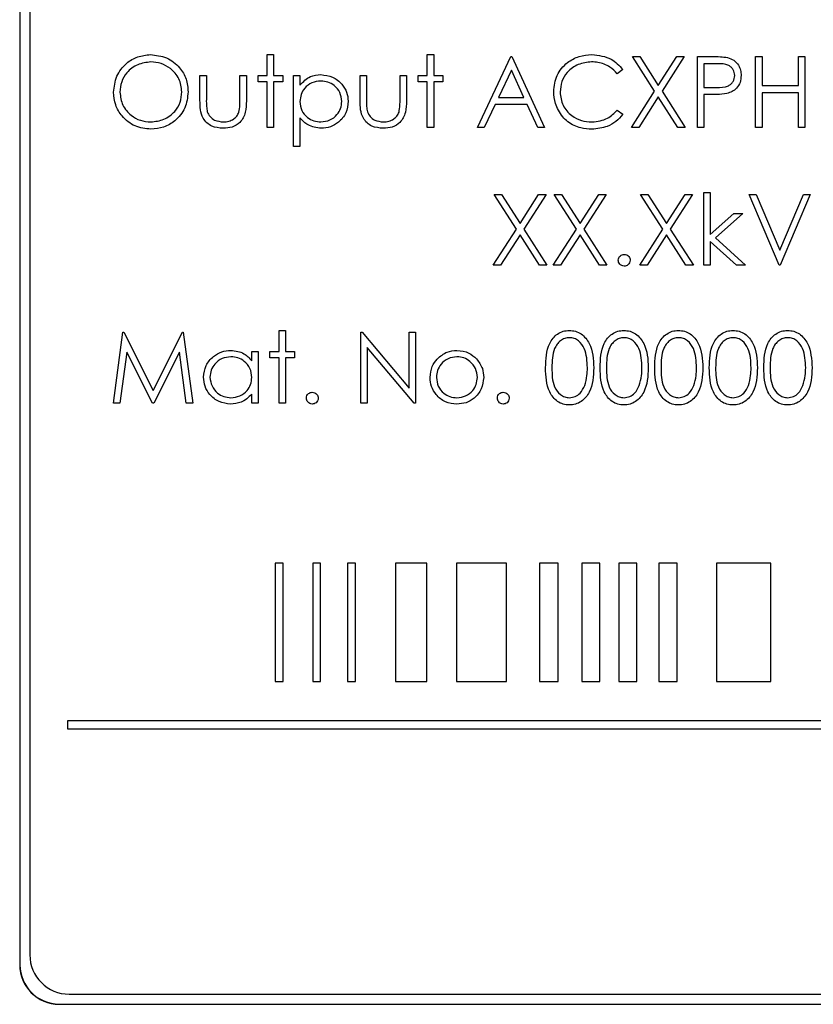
# Paper-space layout 'Blatt3' of a CAD drawing. Header units: millimetres. Extents: x 5 to 418, y 2 to 292.
# Tile 34 of 97: x 107.55 to 110.91, y 201.62 to 205.79. Entities that reach past the tile are written whole.
import ezdxf

# ---------------------------------------------------------------- set-up
doc = ezdxf.new("R2010")
doc.units = ezdxf.units.MM

psp = doc.layouts.new('Blatt3')

# ---------------------------------------------------------------- linework, layer by layer
at = {"color": 7, "linetype": 'Continuous', "lineweight": 25}
for p, q in [((107.5545, 208.5397), (107.5545, 201.7897)), ((107.5557, 208.5397), (107.5557, 201.7897)), ((107.5973, 208.4992), (107.5973, 201.8325)), ((108.6015, 205.552), (108.6015, 205.6404)), ((108.6015, 205.6404), (108.6284, 205.6404)), ((108.6284, 205.6404), (108.6284, 205.552)), ((109.2784, 205.6404), (109.3053, 205.6404)), ((109.2784, 205.552), (109.2784, 205.6404)), ((109.3053, 205.6404), (109.3053, 205.552)), ((109.4899, 205.3327), (109.6322, 205.6327)), ((109.6322, 205.6327), (109.6361, 205.6327)), ((109.6361, 205.6327), (109.7745, 205.3327)), ((110.2398, 205.4857), (110.1457, 205.6327)), ((110.1457, 205.6327), (110.1768, 205.6327)), ((110.1768, 205.6327), (110.2553, 205.51)), ((110.2553, 205.51), (110.3339, 205.6327)), ((110.3649, 205.6327), (110.2709, 205.4857)), ((110.3339, 205.6327), (110.3649, 205.6327)), ((110.4207, 205.6327), (110.4795, 205.6327)), ((110.4207, 205.3327), (110.4207, 205.6327)), ((110.5025, 205.602), (110.4476, 205.602)), ((110.4476, 205.602), (110.4476, 205.502)), ((110.6668, 205.3327), (110.6668, 205.6327)), ((110.6668, 205.6327), (110.6938, 205.6327)), ((110.6938, 205.6327), (110.6938, 205.5097)), ((110.8476, 205.6327), (110.8745, 205.6327)), ((110.8476, 205.5097), (110.8476, 205.6327)), ((110.8745, 205.6327), (110.8745, 205.3327)), ((109.6339, 205.5743), (109.5795, 205.4597)), ((109.6867, 205.4597), (109.6339, 205.5743)), ((110.1053, 205.5777), (110.0817, 205.5597)), ((108.3168, 205.552), (108.3438, 205.552)), ((108.3168, 205.4472), (108.3168, 205.552)), ((108.3438, 205.552), (108.3438, 205.4503)), ((108.4861, 205.4503), (108.4861, 205.552)), ((108.4861, 205.552), (108.513, 205.552)), ((108.513, 205.552), (108.513, 205.4452)), ((108.563, 205.525), (108.563, 205.552)), ((108.563, 205.552), (108.6015, 205.552)), ((108.6015, 205.525), (108.563, 205.525)), ((108.6015, 205.3327), (108.6015, 205.525)), ((108.6284, 205.552), (108.6668, 205.552)), ((108.6284, 205.525), (108.6284, 205.3327)), ((108.6668, 205.525), (108.6284, 205.525)), ((108.6668, 205.552), (108.6668, 205.525)), ((108.713, 205.552), (108.7399, 205.552)), ((108.713, 205.252), (108.713, 205.552)), ((108.7399, 205.552), (108.7399, 205.5114)), ((108.9938, 205.552), (109.0207, 205.552)), ((108.9938, 205.4472), (108.9938, 205.552)), ((109.0207, 205.552), (109.0207, 205.4503)), ((109.163, 205.4503), (109.163, 205.552)), ((109.163, 205.552), (109.1899, 205.552)), ((109.1899, 205.552), (109.1899, 205.4452)), ((109.2399, 205.525), (109.2399, 205.552)), ((109.2399, 205.552), (109.2784, 205.552)), ((109.2784, 205.525), (109.2399, 205.525)), ((109.2784, 205.3327), (109.2784, 205.525)), ((109.3053, 205.552), (109.3438, 205.552)), ((109.3438, 205.525), (109.3053, 205.525)), ((109.3053, 205.525), (109.3053, 205.3327)), ((109.3438, 205.552), (109.3438, 205.525)), ((110.1418, 205.3327), (110.2398, 205.4857)), ((110.2709, 205.4857), (110.3688, 205.3327)), ((110.4476, 205.502), (110.5001, 205.5013)), ((110.6938, 205.5097), (110.8476, 205.5097)), ((110.8476, 205.4789), (110.6938, 205.4789)), ((110.6938, 205.4789), (110.6938, 205.3327)), ((110.8476, 205.3327), (110.8476, 205.4789)), ((109.5795, 205.4597), (109.6867, 205.4597)), ((110.2553, 205.4615), (110.1729, 205.3327)), ((110.3377, 205.3327), (110.2553, 205.4615)), ((110.4476, 205.4712), (110.4476, 205.3327)), ((110.4691, 205.4712), (110.4476, 205.4712)), ((109.5649, 205.4289), (109.5193, 205.3327)), ((109.7009, 205.4289), (109.5649, 205.4289)), ((109.7453, 205.3327), (109.7009, 205.4289)), ((110.0817, 205.4058), (110.1053, 205.388)), ((108.7399, 205.3725), (108.7399, 205.252)), ((108.6284, 205.3327), (108.6015, 205.3327)), ((109.3053, 205.3327), (109.2784, 205.3327)), ((109.5193, 205.3327), (109.4899, 205.3327)), ((109.7745, 205.3327), (109.7453, 205.3327)), ((110.1729, 205.3327), (110.1418, 205.3327)), ((110.3688, 205.3327), (110.3377, 205.3327)), ((110.4476, 205.3327), (110.4207, 205.3327)), ((110.6938, 205.3327), (110.6668, 205.3327)), ((110.8745, 205.3327), (110.8476, 205.3327)), ((108.7399, 205.252), (108.713, 205.252)), ((109.5611, 205.0494), (109.5921, 205.0494)), ((109.6552, 204.9024), (109.5611, 205.0494)), ((109.5921, 205.0494), (109.6707, 204.9267)), ((109.6707, 204.9267), (109.7492, 205.0494)), ((109.7803, 205.0494), (109.6863, 204.9024)), ((109.7492, 205.0494), (109.7803, 205.0494)), ((109.8149, 205.0494), (109.846, 205.0494)), ((109.909, 204.9024), (109.8149, 205.0494)), ((109.846, 205.0494), (109.9245, 204.9267)), ((109.9245, 204.9267), (110.0031, 205.0494)), ((110.0342, 205.0494), (109.9401, 204.9024)), ((110.0031, 205.0494), (110.0342, 205.0494)), ((110.1803, 205.0494), (110.2114, 205.0494)), ((110.2744, 204.9024), (110.1803, 205.0494)), ((110.2114, 205.0494), (110.2899, 204.9267)), ((110.2899, 204.9267), (110.3685, 205.0494)), ((110.3995, 205.0494), (110.3055, 204.9024)), ((110.3685, 205.0494), (110.3995, 205.0494)), ((110.4476, 204.7494), (110.4476, 205.0571)), ((110.4476, 205.0571), (110.4745, 205.0571)), ((110.4745, 205.0571), (110.4745, 204.8792)), ((110.6399, 205.0494), (110.6688, 205.0494)), ((110.7668, 204.7494), (110.6399, 205.0494)), ((110.6688, 205.0494), (110.7688, 204.813)), ((110.7688, 204.813), (110.8688, 205.0494)), ((110.8976, 205.0494), (110.7707, 204.7494)), ((110.8688, 205.0494), (110.8976, 205.0494)), ((110.4745, 204.8792), (110.5743, 204.9686)), ((110.613, 204.9686), (110.4973, 204.8648)), ((110.5743, 204.9686), (110.613, 204.9686)), ((109.5572, 204.7494), (109.6552, 204.9024)), ((109.6863, 204.9024), (109.7842, 204.7494)), ((109.8111, 204.7494), (109.909, 204.9024)), ((109.9401, 204.9024), (110.038, 204.7494)), ((110.1765, 204.7494), (110.2744, 204.9024)), ((110.3055, 204.9024), (110.4034, 204.7494)), ((109.6707, 204.8781), (109.5883, 204.7494)), ((109.7531, 204.7494), (109.6707, 204.8781)), ((109.9245, 204.8781), (109.8421, 204.7494)), ((110.0069, 204.7494), (109.9245, 204.8781)), ((110.2899, 204.8781), (110.2075, 204.7494)), ((110.3723, 204.7494), (110.2899, 204.8781)), ((110.4745, 204.8504), (110.4745, 204.7494)), ((110.5859, 204.7494), (110.4745, 204.8504)), ((110.4973, 204.8648), (110.6245, 204.7494)), ((109.5883, 204.7494), (109.5572, 204.7494)), ((109.7842, 204.7494), (109.7531, 204.7494)), ((109.8421, 204.7494), (109.8111, 204.7494)), ((110.038, 204.7494), (110.0069, 204.7494)), ((110.2075, 204.7494), (110.1765, 204.7494)), ((110.4034, 204.7494), (110.3723, 204.7494)), ((110.4745, 204.7494), (110.4476, 204.7494)), ((110.6245, 204.7494), (110.5859, 204.7494)), ((110.7707, 204.7494), (110.7668, 204.7494)), ((107.9515, 204.1661), (107.9911, 204.4661)), ((107.9911, 204.4661), (107.9949, 204.4661)), ((107.9949, 204.4661), (108.1188, 204.2199)), ((108.1188, 204.2199), (108.2423, 204.4661)), ((108.2423, 204.4661), (108.2462, 204.4661)), ((108.2462, 204.4661), (108.2861, 204.1661)), ((108.6515, 204.3853), (108.6515, 204.4738)), ((108.6515, 204.4738), (108.6784, 204.4738)), ((108.6784, 204.4738), (108.6784, 204.3853)), ((108.9976, 204.1661), (108.9976, 204.4661)), ((108.9976, 204.4661), (109.0033, 204.4661)), ((109.0033, 204.4661), (109.2015, 204.23)), ((109.2015, 204.23), (109.2015, 204.4661)), ((109.2015, 204.4661), (109.2284, 204.4661)), ((109.2284, 204.4661), (109.2284, 204.1661)), ((109.2223, 204.1661), (109.0245, 204.4016)), ((109.0245, 204.4016), (109.0245, 204.1661)), ((108.0072, 204.3824), (107.9786, 204.1661)), ((108.1159, 204.1661), (108.0072, 204.3824)), ((108.2303, 204.3819), (108.122, 204.1661)), ((108.259, 204.1661), (108.2303, 204.3819)), ((108.5361, 204.3447), (108.5361, 204.3853)), ((108.5361, 204.3853), (108.563, 204.3853)), ((108.563, 204.3853), (108.563, 204.1661)), ((108.613, 204.3584), (108.613, 204.3853)), ((108.613, 204.3853), (108.6515, 204.3853)), ((108.6515, 204.3584), (108.613, 204.3584)), ((108.6515, 204.1661), (108.6515, 204.3584)), ((108.6784, 204.3853), (108.7168, 204.3853)), ((108.7168, 204.3584), (108.6784, 204.3584)), ((108.6784, 204.3584), (108.6784, 204.1661)), ((108.7168, 204.3853), (108.7168, 204.3584)), ((108.5361, 204.1661), (108.5361, 204.204)), ((107.9786, 204.1661), (107.9515, 204.1661)), ((108.122, 204.1661), (108.1159, 204.1661)), ((108.2861, 204.1661), (108.259, 204.1661)), ((108.563, 204.1661), (108.5361, 204.1661)), ((108.6784, 204.1661), (108.6515, 204.1661)), ((109.0245, 204.1661), (108.9976, 204.1661)), ((109.2284, 204.1661), (109.2223, 204.1661)), ((108.6349, 203.4886), (108.6349, 202.9886)), ((108.6683, 203.4886), (108.6349, 203.4886)), ((108.6683, 202.9886), (108.6683, 203.4886)), ((108.7936, 203.4886), (108.7936, 202.9886)), ((108.8269, 203.4886), (108.7936, 203.4886)), ((108.8269, 202.9886), (108.8269, 203.4886)), ((108.9744, 203.4886), (108.9411, 203.4886)), ((108.9411, 203.4886), (108.9411, 202.9886)), ((108.9744, 202.9886), (108.9744, 203.4886)), ((109.1444, 203.4886), (109.1444, 202.9886)), ((109.2759, 203.4886), (109.1444, 203.4886)), ((109.2759, 202.9886), (109.2759, 203.4886)), ((109.6128, 203.4886), (109.4015, 203.4886)), ((109.4015, 203.4886), (109.4015, 202.9886)), ((109.6128, 202.9886), (109.6128, 203.4886)), ((109.832, 203.4886), (109.7523, 203.4886)), ((109.7523, 203.4886), (109.7523, 202.9886)), ((109.832, 202.9886), (109.832, 203.4886)), ((110.0079, 203.4886), (109.9316, 203.4886)), ((109.9316, 203.4886), (109.9316, 202.9886)), ((110.0079, 202.9886), (110.0079, 203.4886)), ((110.1649, 203.4886), (110.0886, 203.4886)), ((110.0886, 203.4886), (110.0886, 202.9886)), ((110.1649, 202.9886), (110.1649, 203.4886)), ((110.3344, 203.4886), (110.2581, 203.4886)), ((110.2581, 203.4886), (110.2581, 202.9886)), ((110.3344, 202.9886), (110.3344, 203.4886)), ((110.7304, 203.4886), (110.5019, 203.4886)), ((110.5019, 203.4886), (110.5019, 202.9886)), ((110.7304, 202.9886), (110.7304, 203.4886)), ((108.6349, 202.9886), (108.6683, 202.9886)), ((108.7936, 202.9886), (108.8269, 202.9886)), ((108.9411, 202.9886), (108.9744, 202.9886)), ((109.1444, 202.9886), (109.2759, 202.9886)), ((109.4015, 202.9886), (109.6128, 202.9886)), ((109.7523, 202.9886), (109.832, 202.9886)), ((109.9316, 202.9886), (110.0079, 202.9886)), ((110.0886, 202.9886), (110.1649, 202.9886)), ((110.2581, 202.9886), (110.3344, 202.9886)), ((110.5019, 202.9886), (110.7304, 202.9886)), ((115.9462, 202.822), (107.7573, 202.822)), ((107.7573, 202.822), (107.7573, 202.7886)), ((107.7573, 202.7886), (115.9462, 202.7886)), ((107.764, 201.6658), (116.0973, 201.6658)), ((107.7212, 201.6242), (116.1378, 201.6242)), ((107.7212, 201.623), (116.1378, 201.623))]:
    psp.add_line(p, q, dxfattribs=at)
at = {"color": 7, "linetype": 'Continuous', "lineweight": 18}
for p, q in [((107.5557, 201.7897), (107.5545, 201.7897)), ((107.7212, 201.6242), (107.7212, 201.623))]:
    psp.add_line(p, q, dxfattribs=at)
at = {"color": 7, "linetype": 'Continuous', "lineweight": 25}
for centre, radius in [((107.764, 201.8325), 0.1667), ((107.7212, 201.7897), 0.1667), ((107.7212, 201.7897), 0.1655)]:
    psp.add_arc(centre, radius, 180, 270, dxfattribs=at)
for points, knots in [([(107.9515, 205.4814), (107.9542, 205.5046), (107.9598, 205.5508), (108.0008, 205.6036), (108.0527, 205.635), (108.089, 205.6386), (108.1072, 205.6404)], [0, 0, 0, 0, 0.279731, 0.5593268, 0.7796805, 1, 1, 1, 1]), ([(108.1086, 205.6097), (108.0896, 205.6072), (108.0517, 205.6023), (108.0084, 205.5689), (107.9825, 205.5264), (107.9797, 205.4965), (107.9784, 205.4815)], [0, 0, 0, 0, 0.279627, 0.55935, 0.77963, 1, 1, 1, 1]), ([(108.1072, 205.6404), (108.1307, 205.638), (108.1777, 205.633), (108.2303, 205.5905), (108.2622, 205.5382), (108.2653, 205.5013), (108.2668, 205.4829)], [0, 0, 0, 0, 0.279767, 0.559358, 0.779571, 1, 1, 1, 1]), ([(108.2399, 205.4829), (108.2376, 205.502), (108.233, 205.5401), (108.1965, 205.5814), (108.1533, 205.6053), (108.1235, 205.6082), (108.1086, 205.6097)], [0, 0, 0, 0, 0.279468, 0.55887, 0.779516, 1, 1, 1, 1]), ([(109.813, 205.4845), (109.8157, 205.508), (109.8212, 205.555), (109.8656, 205.6065), (109.919, 205.6363), (109.9559, 205.6391), (109.9744, 205.6404)], [0, 0, 0, 0, 0.2795119, 0.5590796, 0.7793739, 1, 1, 1, 1]), ([(109.9727, 205.6097), (109.9536, 205.6075), (109.9153, 205.6031), (109.8706, 205.5705), (109.844, 205.5277), (109.8413, 205.4975), (109.8399, 205.4824)], [0, 0, 0, 0, 0.279856, 0.559519, 0.779686, 1, 1, 1, 1]), ([(110.0817, 205.5597), (110.072, 205.5699), (110.0558, 205.5867), (110.0265, 205.6009), (110.0001, 205.6085), (109.9819, 205.6093), (109.9727, 205.6097)], [0, 0, 0, 0, 0.339327, 0.559466, 0.779727, 1, 1, 1, 1]), ([(109.9744, 205.6404), (110.0032, 205.6372), (110.0547, 205.6315), (110.0898, 205.5942), (110.1053, 205.5777)], [0, 0, 0, 0, 0.5595165, 1, 1, 1, 1]), ([(110.4795, 205.6327), (110.4924, 205.6328), (110.5152, 205.6328), (110.5379, 205.6296), (110.5479, 205.6282)], [0, 0, 0, 0, 0.560314, 1, 1, 1, 1]), ([(110.5784, 205.5521), (110.577, 205.5608), (110.575, 205.5737), (110.5639, 205.5872), (110.5427, 205.6024), (110.5204, 205.6022), (110.5025, 205.602)], [0, 0, 0, 0, 0.248969, 0.374729, 0.500383, 1, 1, 1, 1]), ([(110.5479, 205.6282), (110.557, 205.6249), (110.5752, 205.6184), (110.594, 205.5981), (110.604, 205.575), (110.6049, 205.5599), (110.6053, 205.5523)], [0, 0, 0, 0, 0.279705, 0.559381, 0.779509, 1, 1, 1, 1]), ([(108.7399, 205.5114), (108.7536, 205.5258), (108.778, 205.5515), (108.813, 205.5545), (108.8285, 205.5558)], [0, 0, 0, 0, 0.558418, 1, 1, 1, 1]), ([(108.8283, 205.5289), (108.8153, 205.5275), (108.7893, 205.5247), (108.7601, 205.5014), (108.7425, 205.4725), (108.7408, 205.4521), (108.7399, 205.4419)], [0, 0, 0, 0, 0.279747, 0.559315, 0.779515, 1, 1, 1, 1]), ([(108.9168, 205.4427), (108.9151, 205.4555), (108.9115, 205.4811), (108.8878, 205.5097), (108.8585, 205.5261), (108.8384, 205.528), (108.8283, 205.5289)], [0, 0, 0, 0, 0.279387, 0.559092, 0.779508, 1, 1, 1, 1]), ([(108.8285, 205.5558), (108.8453, 205.5539), (108.879, 205.55), (108.9164, 205.5196), (108.9401, 205.4826), (108.9426, 205.4562), (108.9438, 205.443)], [0, 0, 0, 0, 0.279627, 0.559432, 0.779703, 1, 1, 1, 1]), ([(110.5001, 205.5013), (110.5184, 205.5012), (110.5413, 205.5012), (110.5634, 205.5162), (110.575, 205.53), (110.577, 205.5433), (110.5784, 205.5521)], [0, 0, 0, 0, 0.499721, 0.62535, 0.751083, 1, 1, 1, 1]), ([(110.6053, 205.5523), (110.6046, 205.5424), (110.6032, 205.5226), (110.5881, 205.4985), (110.5677, 205.483), (110.5529, 205.4784), (110.5455, 205.4761)], [0, 0, 0, 0, 0.280099, 0.559324, 0.779458, 1, 1, 1, 1]), ([(108.1096, 205.325), (108.0864, 205.3276), (108.0399, 205.3328), (107.9882, 205.3752), (107.9563, 205.4267), (107.9531, 205.4632), (107.9515, 205.4814)], [0, 0, 0, 0, 0.279663, 0.559354, 0.779636, 1, 1, 1, 1]), ([(107.9784, 205.4815), (107.9807, 205.4626), (107.9853, 205.4248), (108.0215, 205.384), (108.064, 205.3595), (108.0937, 205.357), (108.1086, 205.3558)], [0, 0, 0, 0, 0.279416, 0.559077, 0.779478, 1, 1, 1, 1]), ([(108.1086, 205.3558), (108.1276, 205.358), (108.1657, 205.3623), (108.2098, 205.3952), (108.2358, 205.4379), (108.2385, 205.4679), (108.2399, 205.4829)], [0, 0, 0, 0, 0.27983, 0.559389, 0.779654, 1, 1, 1, 1]), ([(108.2668, 205.4829), (108.2642, 205.4596), (108.2589, 205.413), (108.2162, 205.3614), (108.1645, 205.3297), (108.1279, 205.3266), (108.1096, 205.325)], [0, 0, 0, 0, 0.27963, 0.559343, 0.779597, 1, 1, 1, 1]), ([(109.851, 205.3775), (109.8386, 205.3957), (109.8164, 205.4282), (109.814, 205.4672), (109.813, 205.4845)], [0, 0, 0, 0, 0.559029, 1, 1, 1, 1]), ([(109.8399, 205.4824), (109.8422, 205.463), (109.8468, 205.4242), (109.8844, 205.3824), (109.9289, 205.359), (109.9594, 205.3569), (109.9746, 205.3558)], [0, 0, 0, 0, 0.279434, 0.558921, 0.779283, 1, 1, 1, 1]), ([(110.5455, 205.4761), (110.5313, 205.4743), (110.5059, 205.4711), (110.4803, 205.4712), (110.4691, 205.4712)], [0, 0, 0, 0, 0.5596942, 1, 1, 1, 1]), ([(108.4151, 205.3289), (108.3984, 205.3302), (108.3652, 205.3328), (108.3185, 205.3767), (108.3175, 205.4204), (108.3168, 205.4472)], [0, 0, 0, 0, 0.28097, 0.559785, 1, 1, 1, 1]), ([(108.3438, 205.4503), (108.3437, 205.4406), (108.3437, 205.4234), (108.3467, 205.4065), (108.348, 205.399)], [0, 0, 0, 0, 0.560377, 1, 1, 1, 1]), ([(108.513, 205.4452), (108.5128, 205.4289), (108.5123, 205.3963), (108.4912, 205.3535), (108.4536, 205.3313), (108.428, 205.3297), (108.4151, 205.3289)], [0, 0, 0, 0, 0.2815008, 0.5596459, 0.7792985, 1, 1, 1, 1]), ([(108.4816, 205.3969), (108.4833, 205.4068), (108.4862, 205.4245), (108.4861, 205.4424), (108.4861, 205.4503)], [0, 0, 0, 0, 0.559371, 1, 1, 1, 1]), ([(108.7399, 205.4419), (108.7414, 205.4289), (108.7442, 205.403), (108.7687, 205.3746), (108.7983, 205.3587), (108.8186, 205.3568), (108.8287, 205.3558)], [0, 0, 0, 0, 0.279654, 0.558875, 0.779455, 1, 1, 1, 1]), ([(108.8287, 205.3558), (108.8415, 205.3574), (108.8672, 205.3606), (108.896, 205.3839), (108.9134, 205.4125), (108.9157, 205.4326), (108.9168, 205.4427)], [0, 0, 0, 0, 0.279628, 0.559247, 0.779775, 1, 1, 1, 1]), ([(108.9438, 205.443), (108.9418, 205.4261), (108.9379, 205.3923), (108.9066, 205.3552), (108.8691, 205.3323), (108.8426, 205.33), (108.8293, 205.3289)], [0, 0, 0, 0, 0.2795398, 0.5592729, 0.7795593, 1, 1, 1, 1]), ([(109.092, 205.3289), (109.0753, 205.3302), (109.0421, 205.3328), (108.9955, 205.3767), (108.9944, 205.4204), (108.9938, 205.4472)], [0, 0, 0, 0, 0.28097, 0.559785, 1, 1, 1, 1]), ([(109.0207, 205.4503), (109.0207, 205.4406), (109.0206, 205.4234), (109.0236, 205.4065), (109.025, 205.399)], [0, 0, 0, 0, 0.5603768, 1, 1, 1, 1]), ([(109.1899, 205.4452), (109.1897, 205.4289), (109.1892, 205.3963), (109.1681, 205.3535), (109.1306, 205.3313), (109.1049, 205.3297), (109.092, 205.3289)], [0, 0, 0, 0, 0.281501, 0.559646, 0.779298, 1, 1, 1, 1]), ([(109.1586, 205.3969), (109.1602, 205.4068), (109.1631, 205.4245), (109.163, 205.4424), (109.163, 205.4503)], [0, 0, 0, 0, 0.559371, 1, 1, 1, 1]), ([(108.348, 205.399), (108.3513, 205.3917), (108.358, 205.377), (108.3821, 205.3594), (108.4027, 205.3572), (108.4153, 205.3558)], [0, 0, 0, 0, 0.280117, 0.560544, 1, 1, 1, 1]), ([(108.4153, 205.3558), (108.4231, 205.3563), (108.4387, 205.3572), (108.4587, 205.3666), (108.4739, 205.3801), (108.479, 205.3913), (108.4816, 205.3969)], [0, 0, 0, 0, 0.28027, 0.560007, 0.780074, 1, 1, 1, 1]), ([(109.025, 205.399), (109.0283, 205.3917), (109.0349, 205.377), (109.059, 205.3594), (109.0797, 205.3572), (109.0923, 205.3558)], [0, 0, 0, 0, 0.280117, 0.560544, 1, 1, 1, 1]), ([(109.0923, 205.3558), (109.1001, 205.3563), (109.1157, 205.3572), (109.1356, 205.3666), (109.1508, 205.3801), (109.156, 205.3913), (109.1586, 205.3969)], [0, 0, 0, 0, 0.28027, 0.560007, 0.780074, 1, 1, 1, 1]), ([(109.9746, 205.3558), (109.9978, 205.3586), (110.0393, 205.3637), (110.0688, 205.3929), (110.0817, 205.4058)], [0, 0, 0, 0, 0.5587722, 1, 1, 1, 1]), ([(108.8293, 205.3289), (108.8098, 205.3315), (108.7749, 205.3362), (108.7506, 205.3613), (108.7399, 205.3725)], [0, 0, 0, 0, 0.558466, 1, 1, 1, 1]), ([(109.9748, 205.325), (109.959, 205.3259), (109.933, 205.3274), (109.8988, 205.3397), (109.8723, 205.3554), (109.8581, 205.3701), (109.851, 205.3775)], [0, 0, 0, 0, 0.339838, 0.559927, 0.779959, 1, 1, 1, 1]), ([(110.1053, 205.388), (110.0961, 205.3774), (110.0776, 205.3562), (110.0331, 205.3307), (109.9969, 205.3272), (109.9748, 205.325)], [0, 0, 0, 0, 0.28041, 0.560795, 1, 1, 1, 1]), ([(110.0861, 204.7706), (110.0865, 204.7742), (110.0874, 204.7816), (110.0942, 204.7898), (110.1024, 204.7948), (110.1082, 204.7953), (110.1111, 204.7956)], [0, 0, 0, 0, 0.2795762, 0.5592837, 0.7795524, 1, 1, 1, 1]), ([(110.1111, 204.7456), (110.1074, 204.746), (110.1, 204.7469), (110.0919, 204.7537), (110.0869, 204.7619), (110.0863, 204.7677), (110.0861, 204.7706)], [0, 0, 0, 0, 0.279581, 0.559143, 0.779575, 1, 1, 1, 1]), ([(110.1111, 204.7956), (110.1148, 204.7951), (110.1222, 204.7943), (110.1303, 204.7874), (110.1354, 204.7793), (110.1358, 204.7735), (110.1361, 204.7706)], [0, 0, 0, 0, 0.279602, 0.559212, 0.779475, 1, 1, 1, 1]), ([(110.1361, 204.7706), (110.1356, 204.7669), (110.1348, 204.7595), (110.1279, 204.7514), (110.1198, 204.7463), (110.114, 204.7458), (110.1111, 204.7456)], [0, 0, 0, 0, 0.2794691, 0.5593578, 0.7796739, 1, 1, 1, 1]), ([(109.7784, 204.3159), (109.7795, 204.3518), (109.781, 204.3966), (109.809, 204.4417), (109.8284, 204.4596), (109.8524, 204.4716), (109.8699, 204.473), (109.8787, 204.4738)], [0, 0, 0, 0, 0.498702, 0.624177, 0.749467, 0.874745, 1, 1, 1, 1]), ([(109.8796, 204.443), (109.8727, 204.4423), (109.8589, 204.4409), (109.8407, 204.4304), (109.8261, 204.4156), (109.8063, 204.3791), (109.8057, 204.3441), (109.8053, 204.3161)], [0, 0, 0, 0, 0.125139, 0.250418, 0.375519, 0.500847, 1, 1, 1, 1]), ([(109.8787, 204.4738), (109.8875, 204.4731), (109.9052, 204.4716), (109.9374, 204.456), (109.9779, 204.4059), (109.9805, 204.352), (109.9822, 204.3159)], [0, 0, 0, 0, 0.1256, 0.251197, 0.500581, 1, 1, 1, 1]), ([(109.9553, 204.3161), (109.9542, 204.3439), (109.9525, 204.3856), (109.9245, 204.4269), (109.9002, 204.4408), (109.8864, 204.4423), (109.8796, 204.443)], [0, 0, 0, 0, 0.500072, 0.749021, 0.874598, 1, 1, 1, 1]), ([(110.0092, 204.3159), (110.0103, 204.3518), (110.0118, 204.3966), (110.0397, 204.4417), (110.0592, 204.4596), (110.0831, 204.4716), (110.1007, 204.473), (110.1095, 204.4738)], [0, 0, 0, 0, 0.498702, 0.624177, 0.749467, 0.874745, 1, 1, 1, 1]), ([(110.1104, 204.443), (110.1035, 204.4423), (110.0897, 204.4409), (110.0715, 204.4304), (110.0569, 204.4156), (110.0371, 204.3791), (110.0365, 204.3441), (110.0361, 204.3161)], [0, 0, 0, 0, 0.125139, 0.250418, 0.375519, 0.500847, 1, 1, 1, 1]), ([(110.1095, 204.4738), (110.1183, 204.4731), (110.1359, 204.4716), (110.1681, 204.456), (110.2087, 204.4059), (110.2113, 204.352), (110.213, 204.3159)], [0, 0, 0, 0, 0.1256, 0.251197, 0.500581, 1, 1, 1, 1]), ([(110.1861, 204.3161), (110.185, 204.3439), (110.1833, 204.3856), (110.1552, 204.4269), (110.131, 204.4408), (110.1172, 204.4423), (110.1104, 204.443)], [0, 0, 0, 0, 0.500072, 0.749021, 0.874598, 1, 1, 1, 1]), ([(110.2399, 204.3159), (110.2411, 204.3518), (110.2425, 204.3966), (110.2705, 204.4417), (110.29, 204.4596), (110.3139, 204.4716), (110.3315, 204.473), (110.3402, 204.4738)], [0, 0, 0, 0, 0.498702, 0.624177, 0.749467, 0.874745, 1, 1, 1, 1]), ([(110.3411, 204.443), (110.3342, 204.4423), (110.3205, 204.4409), (110.3022, 204.4304), (110.2877, 204.4156), (110.2678, 204.3791), (110.2673, 204.3441), (110.2668, 204.3161)], [0, 0, 0, 0, 0.125139, 0.250418, 0.375519, 0.500847, 1, 1, 1, 1]), ([(110.3402, 204.4738), (110.3491, 204.4731), (110.3667, 204.4716), (110.3989, 204.456), (110.4394, 204.4059), (110.442, 204.352), (110.4438, 204.3159)], [0, 0, 0, 0, 0.1256, 0.251197, 0.500581, 1, 1, 1, 1]), ([(110.4168, 204.3161), (110.4157, 204.3439), (110.4141, 204.3856), (110.386, 204.4269), (110.3617, 204.4408), (110.348, 204.4423), (110.3411, 204.443)], [0, 0, 0, 0, 0.500072, 0.749021, 0.874598, 1, 1, 1, 1]), ([(110.4707, 204.3159), (110.4719, 204.3518), (110.4733, 204.3966), (110.5013, 204.4417), (110.5207, 204.4596), (110.5447, 204.4716), (110.5622, 204.473), (110.571, 204.4738)], [0, 0, 0, 0, 0.498702, 0.624177, 0.749467, 0.874745, 1, 1, 1, 1]), ([(110.5719, 204.443), (110.565, 204.4423), (110.5513, 204.4409), (110.533, 204.4304), (110.5185, 204.4156), (110.4986, 204.3791), (110.4981, 204.3441), (110.4976, 204.3161)], [0, 0, 0, 0, 0.125139, 0.250418, 0.375519, 0.500847, 1, 1, 1, 1]), ([(110.571, 204.4738), (110.5798, 204.4731), (110.5975, 204.4716), (110.6297, 204.456), (110.6702, 204.4059), (110.6728, 204.352), (110.6745, 204.3159)], [0, 0, 0, 0, 0.1256, 0.251197, 0.500581, 1, 1, 1, 1]), ([(110.6476, 204.3161), (110.6465, 204.3439), (110.6448, 204.3856), (110.6168, 204.4269), (110.5925, 204.4408), (110.5788, 204.4423), (110.5719, 204.443)], [0, 0, 0, 0, 0.500072, 0.749021, 0.874598, 1, 1, 1, 1]), ([(110.7015, 204.3159), (110.7026, 204.3518), (110.7041, 204.3966), (110.732, 204.4417), (110.7515, 204.4596), (110.7755, 204.4716), (110.793, 204.473), (110.8018, 204.4738)], [0, 0, 0, 0, 0.498702, 0.624177, 0.749467, 0.874745, 1, 1, 1, 1]), ([(110.8027, 204.443), (110.7958, 204.4423), (110.782, 204.4409), (110.7638, 204.4304), (110.7492, 204.4156), (110.7294, 204.3791), (110.7288, 204.3441), (110.7284, 204.3161)], [0, 0, 0, 0, 0.125139, 0.250418, 0.375519, 0.500847, 1, 1, 1, 1]), ([(110.8018, 204.4738), (110.8106, 204.4731), (110.8283, 204.4716), (110.8604, 204.456), (110.901, 204.4059), (110.9036, 204.352), (110.9053, 204.3159)], [0, 0, 0, 0, 0.1256, 0.251197, 0.500581, 1, 1, 1, 1]), ([(110.8784, 204.3161), (110.8773, 204.3439), (110.8756, 204.3856), (110.8475, 204.4269), (110.8233, 204.4408), (110.8095, 204.4423), (110.8027, 204.443)], [0, 0, 0, 0, 0.500072, 0.749021, 0.874598, 1, 1, 1, 1]), ([(108.3322, 204.2763), (108.3343, 204.2931), (108.3385, 204.3267), (108.3702, 204.3633), (108.4078, 204.3858), (108.4342, 204.388), (108.4474, 204.3891)], [0, 0, 0, 0, 0.279413, 0.559191, 0.779548, 1, 1, 1, 1]), ([(108.4477, 204.3622), (108.4349, 204.3607), (108.4092, 204.3577), (108.38, 204.3349), (108.3624, 204.3062), (108.3602, 204.2861), (108.3592, 204.276)], [0, 0, 0, 0, 0.2797672, 0.5592905, 0.7797189, 1, 1, 1, 1]), ([(108.4474, 204.3891), (108.4672, 204.3869), (108.5025, 204.3829), (108.5258, 204.3564), (108.5361, 204.3447)], [0, 0, 0, 0, 0.559062, 1, 1, 1, 1]), ([(108.5361, 204.2752), (108.5346, 204.2882), (108.5318, 204.3142), (108.5075, 204.3428), (108.4783, 204.3598), (108.4579, 204.3614), (108.4477, 204.3622)], [0, 0, 0, 0, 0.2796602, 0.5592103, 0.7794872, 1, 1, 1, 1]), ([(109.2899, 204.2751), (109.2915, 204.2912), (109.2943, 204.3201), (109.3121, 204.3428), (109.32, 204.3528)], [0, 0, 0, 0, 0.559285, 1, 1, 1, 1]), ([(109.4034, 204.3622), (109.3906, 204.3607), (109.3649, 204.3575), (109.3369, 204.3336), (109.3194, 204.3051), (109.3177, 204.285), (109.3168, 204.2749)], [0, 0, 0, 0, 0.279484, 0.559256, 0.779547, 1, 1, 1, 1]), ([(109.32, 204.3528), (109.3335, 204.3646), (109.3578, 204.3856), (109.3895, 204.3881), (109.4035, 204.3891)], [0, 0, 0, 0, 0.55888, 1, 1, 1, 1]), ([(109.4899, 204.2749), (109.4884, 204.2877), (109.4855, 204.3134), (109.4618, 204.3416), (109.4336, 204.3595), (109.4135, 204.3613), (109.4034, 204.3622)], [0, 0, 0, 0, 0.279586, 0.559398, 0.779653, 1, 1, 1, 1]), ([(109.4035, 204.3891), (109.4213, 204.3873), (109.4531, 204.384), (109.4765, 204.3625), (109.4868, 204.353)], [0, 0, 0, 0, 0.559182, 1, 1, 1, 1]), ([(109.4868, 204.353), (109.4965, 204.34), (109.5138, 204.3166), (109.5159, 204.2878), (109.5168, 204.2751)], [0, 0, 0, 0, 0.559216, 1, 1, 1, 1]), ([(109.8787, 204.1584), (109.8699, 204.1591), (109.8524, 204.1605), (109.8206, 204.1762), (109.7812, 204.2266), (109.7795, 204.2802), (109.7784, 204.3159)], [0, 0, 0, 0, 0.125551, 0.25109, 0.50025, 1, 1, 1, 1]), ([(109.8053, 204.3161), (109.8055, 204.288), (109.8059, 204.246), (109.8347, 204.2051), (109.859, 204.1914), (109.8727, 204.1899), (109.8796, 204.1891)], [0, 0, 0, 0, 0.500291, 0.749086, 0.874606, 1, 1, 1, 1]), ([(109.9822, 204.3159), (109.9806, 204.2799), (109.978, 204.226), (109.9373, 204.1762), (109.9052, 204.1605), (109.8875, 204.1591), (109.8787, 204.1584)], [0, 0, 0, 0, 0.499407, 0.748743, 0.874372, 1, 1, 1, 1]), ([(109.9439, 204.2406), (109.9478, 204.2545), (109.9546, 204.2792), (109.9551, 204.3048), (109.9553, 204.3161)], [0, 0, 0, 0, 0.559599, 1, 1, 1, 1]), ([(110.1095, 204.1584), (110.1007, 204.1591), (110.0832, 204.1605), (110.0513, 204.1762), (110.0119, 204.2266), (110.0103, 204.2802), (110.0092, 204.3159)], [0, 0, 0, 0, 0.125551, 0.25109, 0.50025, 1, 1, 1, 1]), ([(110.0361, 204.3161), (110.0363, 204.288), (110.0366, 204.246), (110.0654, 204.2051), (110.0898, 204.1914), (110.1035, 204.1899), (110.1104, 204.1891)], [0, 0, 0, 0, 0.500291, 0.749086, 0.874606, 1, 1, 1, 1]), ([(110.213, 204.3159), (110.2113, 204.2799), (110.2088, 204.226), (110.168, 204.1762), (110.1359, 204.1605), (110.1183, 204.1591), (110.1095, 204.1584)], [0, 0, 0, 0, 0.499407, 0.748743, 0.874372, 1, 1, 1, 1]), ([(110.1747, 204.2406), (110.1785, 204.2545), (110.1854, 204.2792), (110.1859, 204.3048), (110.1861, 204.3161)], [0, 0, 0, 0, 0.5595988, 1, 1, 1, 1]), ([(110.3402, 204.1584), (110.3315, 204.1591), (110.314, 204.1605), (110.2821, 204.1762), (110.2427, 204.2266), (110.241, 204.2802), (110.2399, 204.3159)], [0, 0, 0, 0, 0.1255507, 0.25109, 0.5002501, 1, 1, 1, 1]), ([(110.2668, 204.3161), (110.2671, 204.288), (110.2674, 204.246), (110.2962, 204.2051), (110.3205, 204.1914), (110.3343, 204.1899), (110.3411, 204.1891)], [0, 0, 0, 0, 0.500291, 0.749086, 0.874606, 1, 1, 1, 1]), ([(110.4438, 204.3159), (110.4421, 204.2799), (110.4396, 204.226), (110.3988, 204.1762), (110.3667, 204.1605), (110.349, 204.1591), (110.3402, 204.1584)], [0, 0, 0, 0, 0.499407, 0.748743, 0.874372, 1, 1, 1, 1]), ([(110.4055, 204.2406), (110.4093, 204.2545), (110.4161, 204.2792), (110.4166, 204.3048), (110.4168, 204.3161)], [0, 0, 0, 0, 0.5595988, 1, 1, 1, 1]), ([(110.571, 204.1584), (110.5622, 204.1591), (110.5447, 204.1605), (110.5129, 204.1762), (110.4735, 204.2266), (110.4718, 204.2802), (110.4707, 204.3159)], [0, 0, 0, 0, 0.125551, 0.25109, 0.50025, 1, 1, 1, 1]), ([(110.4976, 204.3161), (110.4978, 204.288), (110.4982, 204.246), (110.527, 204.2051), (110.5513, 204.1914), (110.565, 204.1899), (110.5719, 204.1891)], [0, 0, 0, 0, 0.500291, 0.749086, 0.874606, 1, 1, 1, 1]), ([(110.6745, 204.3159), (110.6729, 204.2799), (110.6703, 204.226), (110.6296, 204.1762), (110.5975, 204.1605), (110.5798, 204.1591), (110.571, 204.1584)], [0, 0, 0, 0, 0.499407, 0.748743, 0.874372, 1, 1, 1, 1]), ([(110.6363, 204.2406), (110.6401, 204.2545), (110.6469, 204.2792), (110.6474, 204.3048), (110.6476, 204.3161)], [0, 0, 0, 0, 0.5595988, 1, 1, 1, 1]), ([(110.8018, 204.1584), (110.793, 204.1591), (110.7755, 204.1605), (110.7436, 204.1762), (110.7042, 204.2266), (110.7026, 204.2802), (110.7015, 204.3159)], [0, 0, 0, 0, 0.125551, 0.25109, 0.50025, 1, 1, 1, 1]), ([(110.7284, 204.3161), (110.7286, 204.288), (110.7289, 204.246), (110.7577, 204.2051), (110.7821, 204.1914), (110.7958, 204.1899), (110.8027, 204.1891)], [0, 0, 0, 0, 0.500291, 0.749086, 0.874606, 1, 1, 1, 1]), ([(110.9053, 204.3159), (110.9036, 204.2799), (110.9011, 204.226), (110.8603, 204.1762), (110.8282, 204.1605), (110.8106, 204.1591), (110.8018, 204.1584)], [0, 0, 0, 0, 0.499407, 0.748743, 0.874372, 1, 1, 1, 1]), ([(110.867, 204.2406), (110.8708, 204.2545), (110.8777, 204.2792), (110.8782, 204.3048), (110.8784, 204.3161)], [0, 0, 0, 0, 0.5595988, 1, 1, 1, 1]), ([(108.4465, 204.1622), (108.4297, 204.1642), (108.396, 204.1681), (108.3587, 204.1991), (108.3356, 204.2366), (108.3334, 204.263), (108.3322, 204.2763)], [0, 0, 0, 0, 0.279573, 0.559333, 0.779589, 1, 1, 1, 1]), ([(108.3592, 204.276), (108.361, 204.2632), (108.3646, 204.2376), (108.3882, 204.209), (108.4172, 204.1921), (108.4374, 204.1901), (108.4475, 204.1891)], [0, 0, 0, 0, 0.2794286, 0.5591463, 0.7795701, 1, 1, 1, 1]), ([(108.4475, 204.1891), (108.4603, 204.1907), (108.486, 204.1938), (108.516, 204.2158), (108.5334, 204.2448), (108.5352, 204.2651), (108.5361, 204.2752)], [0, 0, 0, 0, 0.279822, 0.559387, 0.779603, 1, 1, 1, 1]), ([(109.4035, 204.1622), (109.3867, 204.1639), (109.3531, 204.1673), (109.3162, 204.1984), (109.2935, 204.2357), (109.2911, 204.2619), (109.2899, 204.2751)], [0, 0, 0, 0, 0.279776, 0.559179, 0.779592, 1, 1, 1, 1]), ([(109.3168, 204.2749), (109.3184, 204.2622), (109.3216, 204.2369), (109.3445, 204.2082), (109.3735, 204.1918), (109.3934, 204.19), (109.4034, 204.1891)], [0, 0, 0, 0, 0.279618, 0.559167, 0.779512, 1, 1, 1, 1]), ([(109.4034, 204.1891), (109.4161, 204.1906), (109.4415, 204.1935), (109.4702, 204.2164), (109.487, 204.245), (109.4889, 204.2649), (109.4899, 204.2749)], [0, 0, 0, 0, 0.279745, 0.559113, 0.779606, 1, 1, 1, 1]), ([(109.5168, 204.2751), (109.5148, 204.2584), (109.5107, 204.2251), (109.4804, 204.1876), (109.4429, 204.1652), (109.4167, 204.1632), (109.4035, 204.1622)], [0, 0, 0, 0, 0.279521, 0.559381, 0.779507, 1, 1, 1, 1]), ([(109.8796, 204.1891), (109.8878, 204.1902), (109.9042, 204.1922), (109.9295, 204.2094), (109.9385, 204.2288), (109.9439, 204.2406)], [0, 0, 0, 0, 0.280257, 0.560781, 1, 1, 1, 1]), ([(110.1104, 204.1891), (110.1185, 204.1902), (110.1349, 204.1922), (110.1603, 204.2094), (110.1692, 204.2288), (110.1747, 204.2406)], [0, 0, 0, 0, 0.280257, 0.560781, 1, 1, 1, 1]), ([(110.3411, 204.1891), (110.3493, 204.1902), (110.3657, 204.1922), (110.391, 204.2094), (110.4, 204.2288), (110.4055, 204.2406)], [0, 0, 0, 0, 0.280257, 0.560781, 1, 1, 1, 1]), ([(110.5719, 204.1891), (110.5801, 204.1902), (110.5965, 204.1922), (110.6218, 204.2094), (110.6308, 204.2288), (110.6363, 204.2406)], [0, 0, 0, 0, 0.280257, 0.560781, 1, 1, 1, 1]), ([(110.8027, 204.1891), (110.8109, 204.1902), (110.8273, 204.1922), (110.8526, 204.2094), (110.8615, 204.2288), (110.867, 204.2406)], [0, 0, 0, 0, 0.280257, 0.560781, 1, 1, 1, 1]), ([(108.5361, 204.204), (108.5219, 204.1905), (108.4965, 204.1664), (108.4618, 204.1635), (108.4465, 204.1622)], [0, 0, 0, 0, 0.558763, 1, 1, 1, 1]), ([(108.7668, 204.1872), (108.7673, 204.1909), (108.7682, 204.1983), (108.7749, 204.2064), (108.7832, 204.2115), (108.7889, 204.212), (108.7918, 204.2122)], [0, 0, 0, 0, 0.2795762, 0.5592837, 0.7795524, 1, 1, 1, 1]), ([(108.7918, 204.1622), (108.7882, 204.1627), (108.7808, 204.1636), (108.7727, 204.1704), (108.7677, 204.1785), (108.7671, 204.1843), (108.7668, 204.1872)], [0, 0, 0, 0, 0.279581, 0.559143, 0.779575, 1, 1, 1, 1]), ([(108.7918, 204.2122), (108.7955, 204.2118), (108.8029, 204.211), (108.811, 204.2041), (108.8162, 204.1959), (108.8166, 204.1901), (108.8168, 204.1872)], [0, 0, 0, 0, 0.279602, 0.559212, 0.779475, 1, 1, 1, 1]), ([(108.8168, 204.1872), (108.8164, 204.1835), (108.8155, 204.1762), (108.8087, 204.168), (108.8005, 204.163), (108.7947, 204.1625), (108.7918, 204.1622)], [0, 0, 0, 0, 0.279469, 0.559358, 0.779674, 1, 1, 1, 1]), ([(109.5745, 204.1872), (109.575, 204.1909), (109.5759, 204.1983), (109.5826, 204.2064), (109.5908, 204.2115), (109.5966, 204.212), (109.5995, 204.2122)], [0, 0, 0, 0, 0.2795762, 0.5592837, 0.7795524, 1, 1, 1, 1]), ([(109.5995, 204.1622), (109.5959, 204.1627), (109.5885, 204.1636), (109.5804, 204.1704), (109.5753, 204.1785), (109.5748, 204.1843), (109.5745, 204.1872)], [0, 0, 0, 0, 0.2795812, 0.5591432, 0.7795754, 1, 1, 1, 1]), ([(109.5995, 204.2122), (109.6032, 204.2118), (109.6106, 204.211), (109.6187, 204.2041), (109.6238, 204.1959), (109.6243, 204.1901), (109.6245, 204.1872)], [0, 0, 0, 0, 0.279602, 0.559212, 0.779475, 1, 1, 1, 1]), ([(109.6245, 204.1872), (109.6241, 204.1835), (109.6232, 204.1762), (109.6164, 204.168), (109.6082, 204.163), (109.6024, 204.1625), (109.5995, 204.1622)], [0, 0, 0, 0, 0.2794691, 0.5593578, 0.7796739, 1, 1, 1, 1])]:
    psp.add_open_spline(points, degree=3, knots=knots, dxfattribs=at)

doc.saveas('drawing.dxf')
